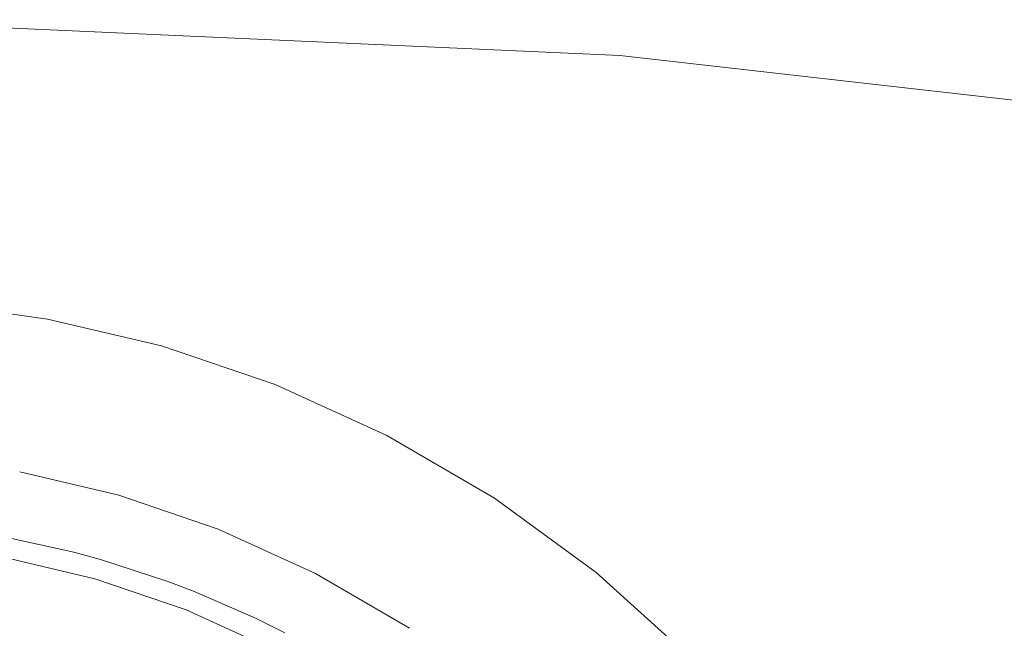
# Model space of a CAD drawing. Header units: millimetres. Extents: x -530 to 575, y -491 to 509.
# Tile 10 of 12: x 29 to 177, y -132 to -41. Entities that reach past the tile are written whole.
import ezdxf

# ---------------------------------------------------------------- set-up
doc = ezdxf.new("R2010")
doc.units = ezdxf.units.MM
doc.header["$MEASUREMENT"] = 0
doc.layers.add('MATERIAL 1', color=251, linetype='Continuous', true_color=0x505050)
doc.layers.add('MATERIAL 2', color=5, linetype='Continuous', true_color=0x0000ff)

msp = doc.modelspace()

# ---------------------------------------------------------------- linework, layer by layer
at = {"layer": 'MATERIAL 1', "color": 251, "linetype": 'Continuous', "lineweight": 0, "true_color": 0x505050}
for p, q in [((119.06, -46.5), (0, -41.14)), ((119.06, -46.5), (179.8, -53.39)), ((179.8, -53.39), (119.06, -46.5))]:
    msp.add_line(p, q, dxfattribs=at)
at = {"layer": 'MATERIAL 2', "color": 5, "linetype": 'Continuous', "lineweight": 0, "true_color": 0x0000ff}
for p, q in [((16.47, -83.63), (33.34, -85.95)), ((33.34, -85.95), (50.42, -89.96)), ((50.42, -89.96), (67.45, -95.75)), ((67.45, -95.75), (84.17, -103.36)), ((84.17, -103.36), (100.28, -112.76)), ((29.19, -108.83), (44.03, -112.31)), ((44.03, -112.31), (44.03, -112.32)), ((44.03, -112.32), (58.9, -117.37)), ((100.28, -112.76), (115.5, -123.87)), ((58.9, -117.37), (58.91, -117.38)), ((58.91, -117.38), (73.49, -124.01)), ((37.31, -120.85), (27.29, -118.64)), ((37.31, -120.85), (37.31, -120.85)), ((37.31, -120.85), (37.31, -120.85)), ((37.31, -120.85), (37.31, -120.85)), ((37.31, -120.85), (37.31, -120.85)), ((37.31, -120.85), (41.27, -121.93)), ((40.45, -124.81), (26.75, -121.59)), ((51.37, -125.21), (41.27, -121.93)), ((54.11, -129.46), (40.45, -124.81)), ((51.37, -125.21), (51.37, -125.21)), ((51.37, -125.21), (51.37, -125.21)), ((51.37, -125.21), (51.37, -125.21)), ((51.37, -125.21), (51.37, -125.21)), ((51.37, -125.21), (55.21, -126.67)), ((73.49, -124.01), (73.49, -124.02)), ((73.49, -124.02), (87.55, -132.22)), ((115.5, -123.87), (129.58, -136.56)), ((64.61, -130.77), (55.21, -126.67)), ((67.52, -135.56), (54.11, -129.46)), ((64.61, -130.77), (64.61, -130.77)), ((64.61, -130.77), (64.61, -130.77)), ((64.61, -130.77), (64.61, -130.77)), ((64.61, -130.77), (64.61, -130.77)), ((64.61, -130.77), (68.89, -132.9)), ((87.55, -132.22), (87.56, -132.22))]:
    msp.add_line(p, q, dxfattribs=at)

doc.saveas('drawing.dxf')
